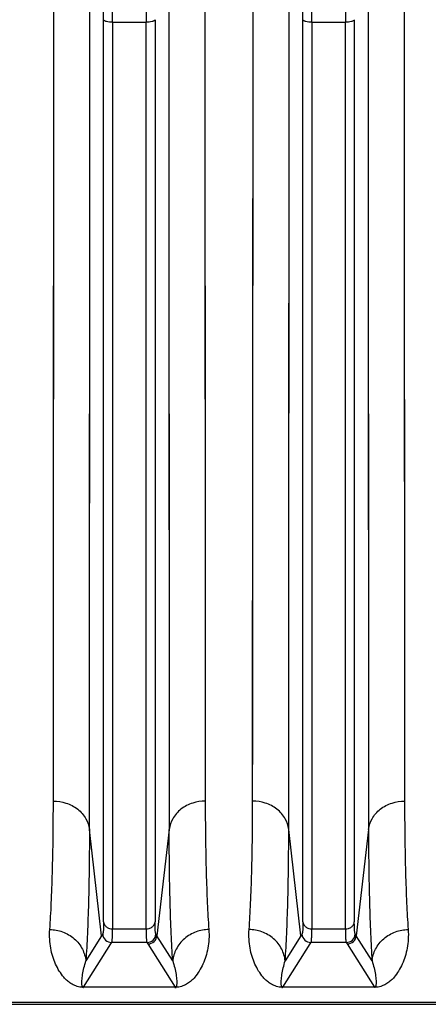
# Model space of a CAD drawing. Extents: x -1622 to 1181, y 8 to 1633.
# Tile 45 of 83: x -750 to -705, y 1293 to 1402. Entities that reach past the tile are written whole.
import ezdxf

# ---------------------------------------------------------------- set-up
doc = ezdxf.new("R2010")
doc.units = 0
doc.header["$LTSCALE"] = 65.395
doc.layers.get('0').update_dxf_attribs({"linetype": 'CONTINUOUS'})

msp = doc.modelspace()

# ---------------------------------------------------------------- linework, layer by layer
at = {"color": 2, "linetype": 'CONTINUOUS'}
for p, q in [((-746.38, 1315.18), (-746.34, 1408.73)), ((-729.66, 1408.73), (-729.61, 1315.18)), ((-729.66, 1408.73), (-729.65, 1397.86)), ((-724.38, 1315.18), (-724.34, 1408.73)), ((-707.66, 1408.73), (-707.61, 1315.18)), ((-707.66, 1408.73), (-707.65, 1397.86)), ((-732.95, 1294.62), (-743.04, 1294.62)), ((-743.04, 1294.62), (-743.04, 1294.59)), ((-732.95, 1294.59), (-732.95, 1294.62)), ((-710.95, 1294.62), (-721.04, 1294.62)), ((-721.04, 1294.62), (-721.04, 1294.59)), ((-710.95, 1294.59), (-710.95, 1294.62))]:
    msp.add_line(p, q, dxfattribs=at)
at = {"color": 9, "linetype": 'CONTINUOUS'}
for p, q in [((-742.4, 1312.05), (-742.35, 1407.58)), ((-733.64, 1407.58), (-733.59, 1312.05)), ((-733.64, 1407.58), (-733.63, 1396.48)), ((-720.4, 1312.05), (-720.35, 1407.58)), ((-711.64, 1407.58), (-711.59, 1312.05)), ((-711.64, 1407.58), (-711.63, 1396.48)), ((-740.84, 1301.82), (-740.84, 1401.52)), ((-735.16, 1401.52), (-735.16, 1301.82)), ((-718.84, 1301.82), (-718.84, 1401.52)), ((-713.16, 1401.52), (-713.16, 1301.82)), ((-739.84, 1401.23), (-736.15, 1401.23)), ((-739.84, 1401.23), (-739.84, 1301.05)), ((-736.15, 1301.05), (-736.15, 1401.23)), ((-717.84, 1401.23), (-714.15, 1401.23)), ((-717.84, 1401.23), (-717.84, 1301.05)), ((-714.15, 1301.05), (-714.15, 1401.23)), ((-741.05, 1300.3), (-742.4, 1312.05)), ((-733.59, 1312.05), (-734.94, 1300.3)), ((-719.05, 1300.3), (-720.4, 1312.05)), ((-711.59, 1312.05), (-712.94, 1300.3)), ((-741.05, 1300.3), (-742.79, 1297.52)), ((-739.84, 1301.05), (-736.15, 1301.05)), ((-733.2, 1297.52), (-734.94, 1300.3)), ((-719.05, 1300.3), (-720.79, 1297.52)), ((-717.84, 1301.05), (-714.15, 1301.05)), ((-711.2, 1297.52), (-712.94, 1300.3)), ((-743.04, 1294.62), (-740.05, 1299.39)), ((-740.05, 1299.39), (-739.94, 1299.56)), ((-736.05, 1299.56), (-739.94, 1299.56)), ((-736.05, 1299.56), (-735.94, 1299.39)), ((-735.94, 1299.39), (-732.95, 1294.62)), ((-721.04, 1294.62), (-718.05, 1299.39)), ((-718.05, 1299.39), (-717.94, 1299.56)), ((-714.05, 1299.56), (-717.94, 1299.56)), ((-714.05, 1299.56), (-713.94, 1299.39)), ((-713.94, 1299.39), (-710.95, 1294.62)), ((-565, 1292.93), (-852.6, 1292.93))]:
    msp.add_line(p, q, dxfattribs=at)
at = {"color": 6, "linetype": 'CONTINUOUS'}
msp.add_line((-852.6, 1292.72), (-565, 1292.72), dxfattribs=at)
at = {"color": 2, "linetype": 'CONTINUOUS'}
for points in [[(-746.35, 1370.49), (-746.34, 1373.76), (-746.34, 1377.08), (-746.34, 1380.44), (-746.34, 1383.85), (-746.34, 1387.29), (-746.34, 1390.78), (-746.34, 1394.3), (-746.34, 1397.86), (-746.34, 1408.73)], [(-724.35, 1370.49), (-724.34, 1373.76), (-724.34, 1377.08), (-724.34, 1380.44), (-724.34, 1383.85), (-724.34, 1387.29), (-724.34, 1390.78), (-724.34, 1394.3), (-724.34, 1397.86), (-724.34, 1408.73)], [(-729.65, 1397.86), (-729.65, 1394.3), (-729.65, 1390.78), (-729.65, 1387.29), (-729.65, 1380.44)], [(-707.65, 1397.86), (-707.65, 1394.3), (-707.65, 1390.78), (-707.65, 1387.29), (-707.65, 1380.44)], [(-729.65, 1380.44), (-729.65, 1377.08), (-729.65, 1373.76), (-729.64, 1370.49), (-729.64, 1367.26), (-729.64, 1364.09), (-729.64, 1360.96), (-729.64, 1357.89), (-729.64, 1351.91)], [(-707.65, 1380.44), (-707.65, 1377.08), (-707.65, 1373.76), (-707.64, 1370.49), (-707.64, 1367.26), (-707.64, 1364.09), (-707.64, 1360.96), (-707.64, 1357.89), (-707.64, 1351.91)], [(-746.36, 1346.17), (-746.36, 1349.01), (-746.35, 1351.91), (-746.35, 1354.87), (-746.35, 1357.89), (-746.35, 1360.96), (-746.35, 1364.09), (-746.35, 1370.49)], [(-724.36, 1346.17), (-724.36, 1349.01), (-724.35, 1351.91), (-724.35, 1354.87), (-724.35, 1357.89), (-724.35, 1360.96), (-724.35, 1364.09), (-724.35, 1370.49)], [(-729.64, 1351.91), (-729.63, 1349.01), (-729.63, 1346.17), (-729.63, 1343.38), (-729.63, 1340.66), (-729.63, 1338), (-729.63, 1332.88)], [(-707.64, 1351.91), (-707.63, 1349.01), (-707.63, 1346.17), (-707.63, 1343.38), (-707.63, 1340.66), (-707.63, 1338), (-707.63, 1332.88)], [(-746.37, 1330.42), (-746.37, 1332.88), (-746.36, 1335.41), (-746.36, 1338), (-746.36, 1340.66), (-746.36, 1346.17)], [(-724.37, 1330.42), (-724.37, 1332.88), (-724.36, 1335.41), (-724.36, 1338), (-724.36, 1340.66), (-724.36, 1346.17)], [(-729.63, 1332.88), (-729.62, 1330.42), (-729.62, 1328.02), (-729.62, 1325.7), (-729.62, 1323.45), (-729.62, 1321.27), (-729.61, 1319.16), (-729.61, 1317.13), (-729.61, 1315.18)], [(-707.63, 1332.88), (-707.62, 1330.42), (-707.62, 1328.02), (-707.62, 1325.7), (-707.62, 1321.27)], [(-746.37, 1321.27), (-746.37, 1323.45), (-746.37, 1325.7), (-746.37, 1330.42)], [(-724.37, 1321.27), (-724.37, 1323.45), (-724.37, 1325.7), (-724.37, 1330.42)], [(-746.38, 1315.18), (-746.38, 1317.13), (-746.37, 1321.27)], [(-724.38, 1315.18), (-724.38, 1317.13), (-724.37, 1321.27)], [(-707.62, 1321.27), (-707.61, 1319.16), (-707.61, 1317.13), (-707.61, 1315.18)]]:
    msp.add_lwpolyline(points, dxfattribs=at)
at = {"color": 9, "linetype": 'CONTINUOUS'}
for points in [[(-742.37, 1368.54), (-742.36, 1371.88), (-742.36, 1375.27), (-742.36, 1378.7), (-742.36, 1382.18), (-742.36, 1385.69), (-742.36, 1389.25), (-742.36, 1392.85), (-742.36, 1396.48), (-742.35, 1407.58)], [(-720.37, 1368.54), (-720.36, 1371.88), (-720.36, 1375.27), (-720.36, 1378.7), (-720.36, 1382.18), (-720.36, 1385.69), (-720.36, 1389.25), (-720.36, 1392.85), (-720.36, 1396.48), (-720.35, 1407.58)], [(-733.63, 1396.48), (-733.63, 1392.85), (-733.63, 1389.25), (-733.63, 1385.69), (-733.63, 1378.69)], [(-711.63, 1396.48), (-711.63, 1392.85), (-711.63, 1389.25), (-711.63, 1385.69), (-711.63, 1378.69)], [(-733.63, 1378.69), (-733.63, 1375.26), (-733.63, 1371.87), (-733.62, 1368.53), (-733.62, 1365.23), (-733.62, 1361.99), (-733.62, 1358.8), (-733.62, 1355.67), (-733.62, 1349.56)], [(-711.63, 1378.69), (-711.63, 1375.26), (-711.63, 1371.87), (-711.62, 1368.53), (-711.62, 1365.23), (-711.62, 1361.99), (-711.62, 1358.8), (-711.62, 1355.67), (-711.62, 1349.56)], [(-742.38, 1343.7), (-742.38, 1346.6), (-742.37, 1349.57), (-742.37, 1352.59), (-742.37, 1355.67), (-742.37, 1358.81), (-742.37, 1362), (-742.37, 1368.54)], [(-720.38, 1343.7), (-720.38, 1346.6), (-720.37, 1349.57), (-720.37, 1352.59), (-720.37, 1355.67), (-720.37, 1358.81), (-720.37, 1362), (-720.37, 1368.54)], [(-733.62, 1349.56), (-733.62, 1346.6), (-733.61, 1343.69), (-733.61, 1340.85), (-733.61, 1338.07), (-733.61, 1335.35), (-733.61, 1330.12)], [(-711.62, 1349.56), (-711.62, 1346.6), (-711.61, 1343.69), (-711.61, 1340.85), (-711.61, 1338.07), (-711.61, 1335.35), (-711.61, 1330.12)], [(-742.39, 1327.61), (-742.38, 1330.12), (-742.38, 1332.7), (-742.38, 1335.36), (-742.38, 1338.07), (-742.38, 1343.7)], [(-720.39, 1327.61), (-720.38, 1330.12), (-720.38, 1332.7), (-720.38, 1335.36), (-720.38, 1338.07), (-720.38, 1343.7)], [(-733.61, 1330.12), (-733.6, 1327.61), (-733.6, 1325.17), (-733.6, 1322.8), (-733.6, 1318.27)], [(-711.61, 1330.12), (-711.6, 1327.61), (-711.6, 1325.17), (-711.6, 1322.8), (-711.6, 1318.27)], [(-742.39, 1318.27), (-742.39, 1320.49), (-742.39, 1322.79), (-742.39, 1327.61)], [(-720.39, 1318.27), (-720.39, 1320.49), (-720.39, 1322.79), (-720.39, 1327.61)], [(-742.4, 1312.05), (-742.4, 1314.04), (-742.39, 1318.27)], [(-733.6, 1318.27), (-733.59, 1316.12), (-733.59, 1314.05), (-733.59, 1312.05)], [(-720.4, 1312.05), (-720.4, 1314.04), (-720.39, 1318.27)], [(-711.6, 1318.27), (-711.59, 1316.12), (-711.59, 1314.05), (-711.59, 1312.05)]]:
    msp.add_lwpolyline(points, dxfattribs=at)
for centre, radius, start, end in [((-832.36, 1401.5), 91.53, 0.0126, 0.8273), ((-850.53, 1401.22), 110.69, 0.004, 0.7523), ((-623.34, 1401.21), 112.81, 179.2548, 179.9889), ((-810.36, 1401.5), 91.53, 0.0126, 0.8273), ((-828.53, 1401.22), 110.69, 0.004, 0.7523), ((-601.34, 1401.21), 112.81, 179.2548, 179.9889), ((-706.58, 1278.62), 40.72, 147.5417, 147.834), ((-739.94, 1300.56), 1, 185.1561, 269.8241), ((-736.05, 1300.56), 1, 270.1759, 354.8439), ((-769.42, 1278.62), 40.73, 32.166, 32.4582), ((-684.58, 1278.62), 40.72, 147.5417, 147.834), ((-717.94, 1300.56), 1, 185.1561, 269.8241), ((-714.05, 1300.56), 1, 270.1759, 354.8439), ((-747.42, 1278.62), 40.73, 32.166, 32.4582)]:
    msp.add_arc(centre, radius, start, end, dxfattribs=at)
at = {"color": 6, "linetype": 'CONTINUOUS'}
for centre in [(-735.94, 1300.39), (-713.94, 1300.39)]:
    msp.add_arc(centre, 1, 270.1645, 354.8118, dxfattribs=at)
at = {"color": 2, "linetype": 'CONTINUOUS'}
for centre, radius, start, end in [((-743.04, 1297.17), 2.57, 267.0546, 269.0625), ((-743.04, 1297.23), 2.64, 269.0545, 269.9992), ((-732.96, 1297.28), 2.69, 270.0382, 272.932), ((-721.04, 1297.15), 2.56, 266.8949, 269.0517), ((-721.03, 1297.44), 2.84, 269.0379, 269.9412)]:
    msp.add_arc(centre, radius, start, end, dxfattribs=at)
at = {"color": 9, "linetype": 'CONTINUOUS'}
for points, knots in [([(-739.84, 1401.23), (-739.96, 1401.23), (-740.18, 1401.24), (-740.45, 1401.29), (-740.63, 1401.35), (-740.75, 1401.41), (-740.82, 1401.47), (-740.84, 1401.52)], [0, 0, 0, 0, 0.324768, 0.632282, 0.759932, 0.86372, 1, 1, 1, 1]), ([(-735.16, 1401.52), (-735.17, 1401.47), (-735.24, 1401.41), (-735.36, 1401.35), (-735.54, 1401.29), (-735.81, 1401.24), (-736.03, 1401.23), (-736.15, 1401.23)], [0, 0, 0, 0, 0.13628, 0.240068, 0.367718, 0.675232, 1, 1, 1, 1]), ([(-717.84, 1401.23), (-717.96, 1401.23), (-718.18, 1401.24), (-718.45, 1401.29), (-718.63, 1401.35), (-718.75, 1401.41), (-718.82, 1401.47), (-718.84, 1401.52)], [0, 0, 0, 0, 0.324768, 0.632282, 0.759932, 0.86372, 1, 1, 1, 1]), ([(-713.16, 1401.52), (-713.17, 1401.47), (-713.24, 1401.41), (-713.36, 1401.35), (-713.54, 1401.29), (-713.81, 1401.24), (-714.03, 1401.23), (-714.15, 1401.23)], [0, 0, 0, 0, 0.13628, 0.240068, 0.367718, 0.675232, 1, 1, 1, 1]), ([(-746.38, 1315.18), (-745.91, 1315.18), (-744.95, 1315.03), (-743.66, 1314.36), (-742.73, 1313.32), (-742.45, 1312.46), (-742.4, 1312.05)], [0, 0, 0, 0, 0.255668, 0.521552, 0.774239, 1, 1, 1, 1]), ([(-729.61, 1315.18), (-730.08, 1315.18), (-731.04, 1315.03), (-732.33, 1314.36), (-733.26, 1313.32), (-733.54, 1312.46), (-733.59, 1312.05)], [0, 0, 0, 0, 0.255753, 0.521664, 0.774316, 1, 1, 1, 1]), ([(-720.4, 1312.05), (-720.45, 1312.46), (-720.73, 1313.32), (-721.66, 1314.36), (-722.95, 1315.03), (-723.91, 1315.18), (-724.38, 1315.18)], [0, 0, 0, 0, 0.225684, 0.478336, 0.744247, 1, 1, 1, 1]), ([(-711.59, 1312.05), (-711.54, 1312.46), (-711.26, 1313.32), (-710.33, 1314.36), (-709.04, 1315.03), (-708.08, 1315.18), (-707.61, 1315.18)], [0, 0, 0, 0, 0.225761, 0.478448, 0.744332, 1, 1, 1, 1]), ([(-742.4, 1312.05), (-742.4, 1309.34), (-742.44, 1305.49), (-742.61, 1300.65), (-742.72, 1298.51), (-742.79, 1297.52)], [0, 0, 0, 0, 0.558761, 0.794367, 1, 1, 1, 1]), ([(-733.2, 1297.52), (-733.27, 1298.51), (-733.38, 1300.65), (-733.55, 1305.49), (-733.59, 1309.34), (-733.59, 1312.05)], [0, 0, 0, 0, 0.205633, 0.441239, 1, 1, 1, 1]), ([(-720.79, 1297.52), (-720.72, 1298.51), (-720.61, 1300.65), (-720.44, 1305.49), (-720.4, 1309.34), (-720.4, 1312.05)], [0, 0, 0, 0, 0.205633, 0.441239, 1, 1, 1, 1]), ([(-711.59, 1312.05), (-711.59, 1309.34), (-711.55, 1305.49), (-711.38, 1300.65), (-711.27, 1298.51), (-711.2, 1297.52)], [0, 0, 0, 0, 0.558761, 0.794367, 1, 1, 1, 1]), ([(-740.84, 1301.82), (-740.84, 1301.64), (-740.84, 1301.33), (-740.85, 1300.97), (-740.87, 1300.75), (-740.89, 1300.63), (-740.91, 1300.54), (-740.92, 1300.49), (-740.94, 1300.47)], [0, 0, 0, 0, 0.386877, 0.684499, 0.798469, 0.88888, 0.955827, 1, 1, 1, 1]), ([(-740.84, 1301.82), (-740.82, 1301.72), (-740.75, 1301.51), (-740.52, 1301.25), (-740.2, 1301.09), (-739.96, 1301.05), (-739.84, 1301.05)], [0, 0, 0, 0, 0.222727, 0.474262, 0.74151, 1, 1, 1, 1]), ([(-736.15, 1301.05), (-736.03, 1301.05), (-735.79, 1301.09), (-735.47, 1301.25), (-735.24, 1301.51), (-735.17, 1301.72), (-735.16, 1301.82)], [0, 0, 0, 0, 0.25849, 0.525738, 0.777273, 1, 1, 1, 1]), ([(-735.06, 1300.47), (-735.07, 1300.49), (-735.08, 1300.54), (-735.1, 1300.63), (-735.12, 1300.75), (-735.14, 1300.97), (-735.15, 1301.33), (-735.16, 1301.64), (-735.16, 1301.82)], [0, 0, 0, 0, 0.044151, 0.111076, 0.201472, 0.315436, 0.613079, 1, 1, 1, 1]), ([(-718.84, 1301.82), (-718.84, 1301.64), (-718.84, 1301.33), (-718.85, 1300.97), (-718.87, 1300.75), (-718.89, 1300.63), (-718.91, 1300.54), (-718.92, 1300.49), (-718.94, 1300.47)], [0, 0, 0, 0, 0.386877, 0.684499, 0.798469, 0.88888, 0.955827, 1, 1, 1, 1]), ([(-718.84, 1301.82), (-718.82, 1301.72), (-718.75, 1301.51), (-718.52, 1301.25), (-718.2, 1301.09), (-717.96, 1301.05), (-717.84, 1301.05)], [0, 0, 0, 0, 0.222727, 0.474262, 0.74151, 1, 1, 1, 1]), ([(-714.15, 1301.05), (-714.03, 1301.05), (-713.79, 1301.09), (-713.47, 1301.25), (-713.24, 1301.51), (-713.17, 1301.72), (-713.16, 1301.82)], [0, 0, 0, 0, 0.25849, 0.525738, 0.777273, 1, 1, 1, 1]), ([(-713.06, 1300.47), (-713.07, 1300.49), (-713.08, 1300.54), (-713.1, 1300.63), (-713.12, 1300.75), (-713.14, 1300.97), (-713.15, 1301.33), (-713.16, 1301.64), (-713.16, 1301.82)], [0, 0, 0, 0, 0.044151, 0.111076, 0.201472, 0.315436, 0.613079, 1, 1, 1, 1]), ([(-746.77, 1300.98), (-746.3, 1300.98), (-745.32, 1300.8), (-744.03, 1300.05), (-743.11, 1298.89), (-742.84, 1297.96), (-742.79, 1297.52)], [0, 0, 0, 0, 0.246824, 0.508403, 0.764882, 1, 1, 1, 1]), ([(-739.94, 1299.56), (-739.93, 1299.58), (-739.91, 1299.63), (-739.89, 1299.73), (-739.88, 1299.87), (-739.86, 1300.12), (-739.84, 1300.52), (-739.84, 1300.86), (-739.84, 1301.05)], [0, 0, 0, 0, 0.043516, 0.110169, 0.200526, 0.314569, 0.612441, 1, 1, 1, 1]), ([(-736.15, 1301.05), (-736.15, 1300.86), (-736.15, 1300.52), (-736.13, 1300.12), (-736.11, 1299.87), (-736.1, 1299.73), (-736.08, 1299.63), (-736.06, 1299.58), (-736.05, 1299.56)], [0, 0, 0, 0, 0.387559, 0.68543, 0.799474, 0.889831, 0.956484, 1, 1, 1, 1]), ([(-729.22, 1300.98), (-729.69, 1300.98), (-730.67, 1300.8), (-731.96, 1300.05), (-732.88, 1298.89), (-733.15, 1297.96), (-733.2, 1297.52)], [0, 0, 0, 0, 0.246145, 0.50748, 0.764227, 1, 1, 1, 1]), ([(-720.79, 1297.52), (-720.84, 1297.96), (-721.11, 1298.89), (-722.03, 1300.05), (-723.32, 1300.8), (-724.3, 1300.98), (-724.77, 1300.98)], [0, 0, 0, 0, 0.235773, 0.49252, 0.753855, 1, 1, 1, 1]), ([(-717.94, 1299.56), (-717.93, 1299.58), (-717.91, 1299.63), (-717.89, 1299.73), (-717.88, 1299.87), (-717.86, 1300.12), (-717.84, 1300.52), (-717.84, 1300.86), (-717.84, 1301.05)], [0, 0, 0, 0, 0.043516, 0.110169, 0.200526, 0.314569, 0.612441, 1, 1, 1, 1]), ([(-714.15, 1301.05), (-714.15, 1300.86), (-714.15, 1300.52), (-714.13, 1300.12), (-714.11, 1299.87), (-714.1, 1299.73), (-714.08, 1299.63), (-714.06, 1299.58), (-714.05, 1299.56)], [0, 0, 0, 0, 0.387559, 0.68543, 0.799474, 0.889831, 0.956484, 1, 1, 1, 1]), ([(-711.2, 1297.52), (-711.15, 1297.96), (-710.88, 1298.89), (-709.96, 1300.05), (-708.67, 1300.8), (-707.69, 1300.98), (-707.22, 1300.98)], [0, 0, 0, 0, 0.235773, 0.49252, 0.753855, 1, 1, 1, 1]), ([(-743.19, 1294.74), (-743.21, 1294.79), (-743.23, 1294.89), (-743.24, 1295.09), (-743.23, 1295.36), (-743.2, 1295.68), (-743.14, 1296.15), (-743.01, 1296.77), (-742.87, 1297.26), (-742.79, 1297.52)], [0, 0, 0, 0, 0.052876, 0.106247, 0.216799, 0.332866, 0.4545, 0.714901, 1, 1, 1, 1]), ([(-733.2, 1297.52), (-733.12, 1297.26), (-732.98, 1296.76), (-732.85, 1296.15), (-732.79, 1295.68), (-732.76, 1295.35), (-732.75, 1295.09), (-732.77, 1294.89), (-732.79, 1294.79), (-732.8, 1294.74)], [0, 0, 0, 0, 0.28515, 0.545555, 0.667174, 0.783215, 0.89373, 0.947086, 1, 1, 1, 1]), ([(-721.19, 1294.74), (-721.2, 1294.79), (-721.22, 1294.89), (-721.24, 1295.09), (-721.23, 1295.36), (-721.2, 1295.68), (-721.14, 1296.15), (-721.01, 1296.76), (-720.87, 1297.26), (-720.79, 1297.52)], [0, 0, 0, 0, 0.052898, 0.10626, 0.216791, 0.332843, 0.454468, 0.714872, 1, 1, 1, 1]), ([(-711.2, 1297.52), (-711.12, 1297.26), (-710.98, 1296.76), (-710.85, 1296.15), (-710.79, 1295.68), (-710.76, 1295.35), (-710.75, 1295.09), (-710.77, 1294.89), (-710.79, 1294.79), (-710.8, 1294.74)], [0, 0, 0, 0, 0.285145, 0.54555, 0.66717, 0.783214, 0.893732, 0.94709, 1, 1, 1, 1]), ([(-743.04, 1294.62), (-743.06, 1294.62), (-743.11, 1294.63), (-743.16, 1294.68), (-743.18, 1294.72), (-743.19, 1294.74)], [0, 0, 0, 0, 0.376845, 0.61222, 1, 1, 1, 1]), ([(-732.8, 1294.74), (-732.81, 1294.72), (-732.83, 1294.68), (-732.89, 1294.63), (-732.93, 1294.62), (-732.95, 1294.62)], [0, 0, 0, 0, 0.386705, 0.622804, 1, 1, 1, 1]), ([(-721.04, 1294.62), (-721.06, 1294.62), (-721.11, 1294.63), (-721.16, 1294.68), (-721.18, 1294.72), (-721.19, 1294.74)], [0, 0, 0, 0, 0.37707, 0.61286, 1, 1, 1, 1]), ([(-710.8, 1294.74), (-710.81, 1294.72), (-710.83, 1294.68), (-710.89, 1294.63), (-710.93, 1294.62), (-710.95, 1294.62)], [0, 0, 0, 0, 0.386798, 0.622817, 1, 1, 1, 1])]:
    msp.add_open_spline(points, degree=3, knots=knots, dxfattribs=at)
at = {"color": 2, "linetype": 'CONTINUOUS'}
for points, knots in [([(-746.77, 1300.98), (-746.7, 1301.95), (-746.59, 1304.04), (-746.42, 1308.77), (-746.38, 1312.53), (-746.38, 1315.18)], [0, 0, 0, 0, 0.205642, 0.441247, 1, 1, 1, 1]), ([(-729.61, 1315.18), (-729.61, 1312.53), (-729.57, 1308.77), (-729.4, 1304.04), (-729.29, 1301.95), (-729.22, 1300.98)], [0, 0, 0, 0, 0.558748, 0.794356, 1, 1, 1, 1]), ([(-724.77, 1300.98), (-724.7, 1301.95), (-724.59, 1304.04), (-724.42, 1308.77), (-724.38, 1312.53), (-724.38, 1315.18)], [0, 0, 0, 0, 0.205644, 0.441252, 1, 1, 1, 1]), ([(-707.61, 1315.18), (-707.61, 1312.53), (-707.57, 1308.77), (-707.4, 1304.04), (-707.29, 1301.95), (-707.22, 1300.98)], [0, 0, 0, 0, 0.558753, 0.794358, 1, 1, 1, 1]), ([(-743.17, 1294.6), (-743.36, 1294.61), (-743.67, 1294.66), (-744.14, 1294.83), (-744.53, 1295.07), (-744.91, 1295.38), (-745.32, 1295.8), (-745.74, 1296.39), (-746.15, 1297.16), (-746.46, 1298.01), (-746.69, 1298.94), (-746.8, 1299.94), (-746.8, 1300.63), (-746.77, 1300.98)], [0, 0, 0, 0, 0.072334, 0.116696, 0.184632, 0.243016, 0.297925, 0.404822, 0.512931, 0.625, 0.742629, 0.867143, 1, 1, 1, 1]), ([(-729.22, 1300.98), (-729.19, 1300.63), (-729.19, 1299.94), (-729.3, 1298.94), (-729.53, 1298.01), (-729.84, 1297.17), (-730.25, 1296.39), (-730.67, 1295.8), (-731.08, 1295.38), (-731.46, 1295.07), (-731.85, 1294.83), (-732.31, 1294.66), (-732.63, 1294.61), (-732.82, 1294.6)], [0, 0, 0, 0, 0.132884, 0.257421, 0.375073, 0.487165, 0.595296, 0.702213, 0.75713, 0.81552, 0.883449, 0.927787, 1, 1, 1, 1]), ([(-721.18, 1294.6), (-721.37, 1294.61), (-721.68, 1294.66), (-722.14, 1294.84), (-722.53, 1295.07), (-722.91, 1295.38), (-723.32, 1295.8), (-723.74, 1296.39), (-724.15, 1297.17), (-724.46, 1298.01), (-724.69, 1298.94), (-724.8, 1299.94), (-724.8, 1300.63), (-724.77, 1300.98)], [0, 0, 0, 0, 0.07192, 0.116199, 0.184113, 0.242515, 0.297452, 0.404417, 0.5126, 0.624747, 0.742457, 0.867056, 1, 1, 1, 1]), ([(-707.22, 1300.98), (-707.19, 1300.63), (-707.19, 1299.94), (-707.3, 1298.94), (-707.53, 1298.02), (-707.84, 1297.17), (-708.25, 1296.39), (-708.67, 1295.8), (-709.08, 1295.38), (-709.46, 1295.07), (-709.85, 1294.84), (-710.31, 1294.66), (-710.62, 1294.61), (-710.81, 1294.6)], [0, 0, 0, 0, 0.133, 0.257647, 0.375406, 0.487601, 0.59583, 0.702836, 0.757791, 0.816204, 0.884103, 0.928332, 1, 1, 1, 1]), ([(-710.81, 1294.6), (-710.82, 1294.6), (-710.87, 1294.59), (-710.92, 1294.59), (-710.95, 1294.59)], [0, 0, 0, 0, 0.242464, 1, 1, 1, 1])]:
    msp.add_open_spline(points, degree=3, knots=knots, dxfattribs=at)

doc.saveas('drawing.dxf')
